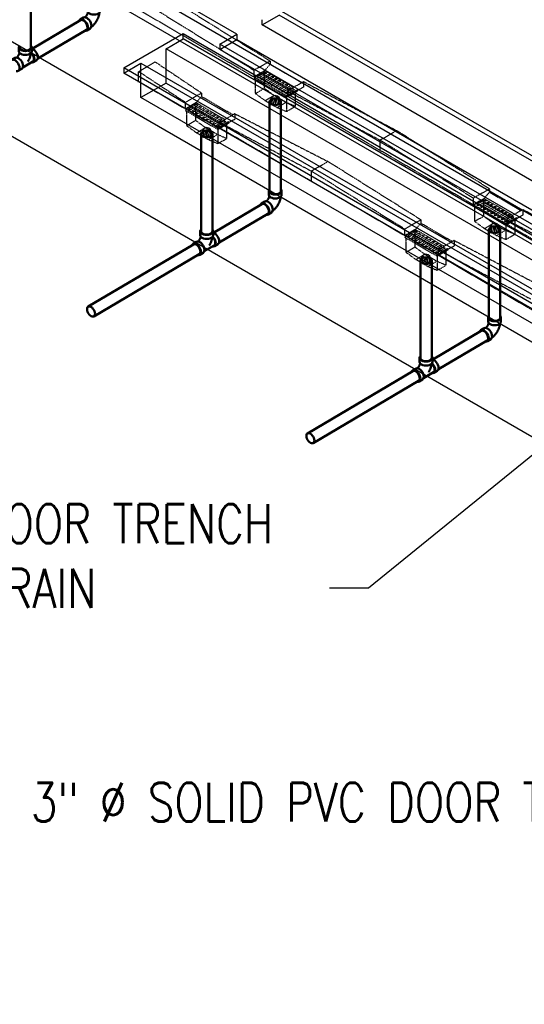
# Model space of a CAD drawing. Header units: inches. Extents: x 169 to 20644, y -1032 to 721.
# Tile 4 of 42: x 948 to 1105, y -242 to 63. Entities that reach past the tile are written whole.
import ezdxf
from ezdxf import colors
from ezdxf.entities.mleader import LeaderData, LeaderLine
from ezdxf.math import Vec2, Vec3

# ---------------------------------------------------------------- set-up
doc = ezdxf.new("R2010")
doc.units = ezdxf.units.IN
doc.header["$LTSCALE"] = 0.5
doc.header["$MEASUREMENT"] = 0
doc.linetypes.add('HIDDEN2', pattern=[0.1875, 0.125, -0.0625])
for name, color, linetype in [('M-DETL-LIGHT', 1, 'Continuous'), ('M-SECT-PATT', 8, 'Continuous'), ('P-PIPE', 3, 'Continuous'), ('S-ANNO-DIMS', 1, 'Continuous')]:
    doc.layers.add(name, color=color, linetype=linetype)
doc.styles.add('Annotative', font='romans.shx', dxfattribs={"width": 0.8, "height": 0.125})

# ---------------------------------------------------------------- blocks, each defined once
blk = doc.blocks.new('Tee Reducing Sanitary - PVC - Sch 40 - DWV - Standard-1095242-DRAINAGE ISOMETRIC')
at = {"layer": 'P-PIPE', "color": 90, "lineweight": 50}
for p, q in [((1207.93, -120.52), (1207.93, -121.74)), ((1211.88, -121.74), (1211.88, -120.52)), ((1206.8, -123.78), (1205.73, -124.41)), ((1212.33, -125.12), (1213.39, -124.49)), ((1207.74, -127.82), (1208.8, -127.19)), ((1209.15, -126.73), (1212.22, -124.92))]:
    blk.add_line(p, q, dxfattribs=at)
for points in [[(1208.11, -120.05, 0), (1207.99, -120.22, 0), (1207.93, -120.52, 0), (1207.99, -120.81, 0), (1208.19, -121.09, 0), (1208.51, -121.32, 0)], [(1208.51, -122.55, 0), (1208.19, -122.31, 0), (1207.99, -122.04, 0), (1207.93, -121.74, 0)], [(1208.51, -121.32, 0), (1208.92, -121.51, 0), (1209.39, -121.62, 0), (1209.91, -121.66, 0), (1210.42, -121.62, 0), (1210.9, -121.51, 0), (1211.3, -121.32, 0), (1211.62, -121.09, 0), (1211.82, -120.81, 0), (1211.88, -120.52, 0), (1211.82, -120.22, 0), (1211.65, -119.99, 0)], [(1211.88, -121.74, 0), (1211.82, -122.04, 0), (1211.62, -122.31, 0), (1211.3, -122.55, 0), (1210.9, -122.73, 0), (1210.42, -122.84, 0), (1209.91, -122.88, 0), (1209.39, -122.84, 0), (1208.92, -122.73, 0), (1208.51, -122.55, 0)], [(1211.9, -121.01, 0), (1212.01, -121.02, 0), (1212.37, -121.18, 0)], [(1212.37, -121.18, 0), (1212.74, -121.44, 0), (1213.08, -121.8, 0), (1213.37, -122.22, 0), (1213.59, -122.68, 0), (1213.74, -123.15, 0), (1213.79, -123.59, 0), (1213.74, -123.98, 0), (1213.61, -124.29, 0), (1213.4, -124.48, 0)], [(1206.72, -124.51, 0), (1206.36, -124.35, 0), (1206.03, -124.32, 0), (1205.74, -124.41, 0), (1205.52, -124.61, 0), (1205.42, -124.84, 0)], [(1207.12, -127.88, 0), (1207.45, -127.91, 0), (1207.74, -127.82, 0), (1207.96, -127.62, 0), (1208.09, -127.31, 0), (1208.14, -126.92, 0), (1208.09, -126.48, 0), (1207.94, -126.01, 0), (1207.72, -125.55, 0), (1207.43, -125.13, 0), (1207.09, -124.77, 0), (1206.72, -124.51, 0)], [(1206.8, -123.78, 0), (1207.09, -123.69, 0), (1207.42, -123.73, 0), (1207.79, -123.88, 0)], [(1208.1, -122.18, 0), (1208.06, -122.32, 0), (1208.03, -122.39, 0), (1208.01, -122.46, 0), (1207.98, -122.54, 0), (1207.95, -122.61, 0), (1207.92, -122.69, 0), (1207.89, -122.76, 0), (1207.85, -122.84, 0), (1207.81, -122.91, 0), (1207.77, -122.98, 0), (1207.73, -123.06, 0), (1207.69, -123.13, 0), (1207.64, -123.2, 0), (1207.6, -123.27, 0), (1207.55, -123.33, 0), (1207.5, -123.4, 0), (1207.45, -123.46, 0), (1207.4, -123.52, 0), (1207.35, -123.58, 0), (1207.3, -123.64, 0), (1207.25, -123.69, 0), (1207.24, -123.7, 0)], [(1207.79, -123.88, 0), (1208.15, -124.15, 0), (1208.49, -124.5, 0), (1208.78, -124.92, 0), (1209, -125.39, 0), (1209.15, -125.85, 0), (1209.2, -126.3, 0), (1209.16, -126.69, 0), (1209.02, -126.99, 0), (1208.8, -127.2, 0)], [(1211.61, -122.37, 0), (1211.61, -122.39, 0), (1211.59, -122.55, 0), (1211.56, -122.7, 0), (1211.53, -122.86, 0), (1211.49, -123.02, 0), (1211.45, -123.18, 0), (1211.41, -123.33, 0), (1211.36, -123.49, 0), (1211.31, -123.64, 0), (1211.25, -123.8, 0), (1211.19, -123.95, 0), (1211.12, -124.1, 0), (1211.06, -124.25, 0), (1210.98, -124.4, 0), (1210.91, -124.54, 0), (1210.83, -124.69, 0), (1210.75, -124.83, 0), (1210.72, -124.88, 0)], [(1211.69, -122.28, 0), (1211.93, -122.54, 0), (1212.19, -122.91, 0), (1212.39, -123.32, 0), (1212.52, -123.73, 0), (1212.56, -124.13, 0), (1212.53, -124.47, 0), (1212.41, -124.74, 0), (1212.21, -124.92, 0)], [(1211.78, -125.18, 0), (1212.04, -125.21, 0), (1212.33, -125.12, 0), (1212.55, -124.91, 0), (1212.68, -124.61, 0), (1212.73, -124.22, 0), (1212.68, -123.78, 0), (1212.53, -123.31, 0), (1212.31, -122.85, 0), (1212.01, -122.42, 0), (1211.76, -122.16, 0)]]:
    blk.add_polyline3d(points, dxfattribs=at)
blk = doc.blocks.new('Bend - PVC - Sch 40 - DWV_USACE - Standard-V30-DRAINAGE ISOMETRIC')
at = {"layer": 'P-PIPE', "color": 90, "lineweight": 50}
for p, q in [((1286.15, -165.68), (1286.15, -166.91)), ((1290.11, -166.91), (1290.11, -165.68)), ((1284.96, -168.98), (1283.9, -169.6)), ((1285.91, -173.01), (1286.97, -172.39))]:
    blk.add_line(p, q, dxfattribs=at)
for points in [[(1286.32, -167.35, 0), (1286.3, -167.41, 0), (1286.28, -167.48, 0), (1286.26, -167.55, 0), (1286.24, -167.63, 0), (1286.21, -167.7, 0), (1286.18, -167.77, 0), (1286.15, -167.85, 0), (1286.12, -167.92, 0), (1286.08, -167.99, 0), (1286.04, -168.07, 0), (1286, -168.14, 0), (1285.96, -168.21, 0), (1285.92, -168.28, 0), (1285.87, -168.35, 0), (1285.83, -168.42, 0), (1285.78, -168.49, 0), (1285.73, -168.56, 0), (1285.68, -168.62, 0), (1285.63, -168.68, 0), (1285.58, -168.74, 0), (1285.53, -168.79, 0), (1285.48, -168.85, 0), (1285.43, -168.89, 0), (1285.42, -168.9, 0)], [(1286.3, -165.28, 0), (1286.22, -165.38, 0), (1286.15, -165.68, 0), (1286.22, -165.98, 0), (1286.42, -166.25, 0), (1286.73, -166.49, 0)], [(1286.73, -167.71, 0), (1286.42, -167.48, 0), (1286.22, -167.2, 0), (1286.15, -166.91, 0)], [(1286.73, -166.49, 0), (1287.14, -166.67, 0), (1287.62, -166.78, 0), (1288.13, -166.82, 0), (1288.64, -166.78, 0), (1289.12, -166.67, 0), (1289.53, -166.49, 0), (1289.85, -166.25, 0), (1290.04, -165.98, 0), (1290.11, -165.68, 0), (1290.04, -165.38, 0), (1289.97, -165.28, 0)], [(1290.11, -166.91, 0), (1290.04, -167.2, 0), (1289.85, -167.48, 0), (1289.53, -167.71, 0), (1289.12, -167.89, 0), (1288.64, -168.01, 0), (1288.13, -168.05, 0), (1287.62, -168.01, 0), (1287.14, -167.89, 0), (1286.73, -167.71, 0)], [(1289.85, -167.48, 0), (1289.84, -167.55, 0), (1289.82, -167.71, 0), (1289.79, -167.87, 0), (1289.76, -168.03, 0), (1289.72, -168.18, 0), (1289.68, -168.34, 0), (1289.63, -168.5, 0), (1289.59, -168.65, 0), (1289.53, -168.8, 0), (1289.48, -168.96, 0), (1289.42, -169.11, 0), (1289.35, -169.26, 0), (1289.28, -169.41, 0), (1289.21, -169.56, 0), (1289.14, -169.7, 0), (1289.06, -169.85, 0), (1288.98, -169.99, 0), (1288.89, -170.13, 0), (1288.8, -170.27, 0), (1288.71, -170.4, 0), (1288.62, -170.54, 0), (1288.52, -170.67, 0), (1288.42, -170.8, 0), (1288.32, -170.93, 0), (1288.21, -171.05, 0), (1288.1, -171.17, 0), (1287.99, -171.29, 0), (1287.88, -171.4, 0), (1287.76, -171.51, 0), (1287.64, -171.62, 0), (1287.51, -171.73, 0), (1287.39, -171.83, 0), (1287.33, -171.87, 0)], [(1284.89, -169.7, 0), (1284.53, -169.55, 0), (1284.19, -169.51, 0), (1283.91, -169.6, 0), (1283.69, -169.8, 0), (1283.6, -170, 0)], [(1285.44, -173.09, 0), (1285.62, -173.1, 0), (1285.91, -173.02, 0), (1286.13, -172.81, 0), (1286.26, -172.5, 0), (1286.31, -172.12, 0), (1286.25, -171.67, 0), (1286.11, -171.2, 0), (1285.89, -170.74, 0), (1285.59, -170.32, 0), (1285.25, -169.96, 0), (1284.89, -169.7, 0)], [(1284.96, -168.98, 0), (1284.97, -168.97, 0), (1285.25, -168.89, 0), (1285.59, -168.92, 0), (1285.95, -169.08, 0)], [(1285.95, -169.08, 0), (1286.31, -169.34, 0), (1286.65, -169.69, 0), (1286.95, -170.12, 0), (1287.17, -170.58, 0), (1287.31, -171.05, 0), (1287.37, -171.49, 0), (1287.32, -171.88, 0), (1287.19, -172.19, 0), (1286.97, -172.39, 0)]]:
    blk.add_polyline3d(points, dxfattribs=at)
for centre, start, end in [((1287.17, -166.17), 126.6849, 134.3783), ((1289.1, -166.17), 45.6217, 53.3151)]:
    blk.add_arc(centre, 1.24, start, end, dxfattribs=at)
blk = doc.blocks.new('Mechanical_Box_H_rvt-1-DRAINAGE ISOMETRIC')
at = {"layer": 'M-DETL-LIGHT', "linetype": 'HIDDEN2'}
for p, q in [((1020.87, 44.78), (953.58, 84.01)), ((1025.89, 49.7), (992.32, 70.6)), ((1020.87, 46.83), (987.22, 67.63)), ((985.19, 46.47), (990.29, 49.44)), ((1004.63, 39.82), (990.29, 49.44)), ((1025.89, 49.7), (1020.87, 46.83)), ((1025.89, 49.7), (1025.89, 48.68)), ((985.19, 43.23), (985.19, 46.47)), ((999.61, 36.94), (985.19, 46.47)), ((1020.87, 46.83), (1020.87, 44.83)), ((1024.19, 46.73), (1020.87, 44.83)), ((1024.38, 46.61), (1021.07, 44.72)), ((1024.18, 46.13), (1022.15, 44.97)), ((1024.61, 45.78), (1022.56, 44.61)), ((1024.08, 46.05), (1024.08, 41.29)), ((1033.1, 41.53), (1024.18, 46.73)), ((1024.19, 46.73), (1025.89, 48.68)), ((1035.65, 42.99), (1025.89, 48.68)), ((999.61, 34.89), (985.19, 43.3)), ((1031.23, 38.79), (1020.87, 44.83)), ((1021.07, 44.72), (1021.07, 44.21)), ((1030.95, 38.45), (1021.07, 44.21)), ((1021.31, 44.07), (1021.31, 39.67)), ((1025.25, 45.51), (1023.22, 44.35)), ((1025.69, 45.15), (1023.64, 43.98)), ((1026.33, 44.88), (1024.3, 43.72)), ((1026.76, 44.53), (1024.71, 43.36)), ((1027.4, 44.26), (1025.37, 43.1)), ((1027.83, 43.9), (1025.78, 42.73)), ((1028.47, 43.63), (1026.44, 42.47)), ((1028.91, 43.28), (1026.86, 42.1)), ((1029.55, 43), (1027.52, 41.84)), ((1029.98, 42.65), (1027.93, 41.48)), ((1036.25, 43.34), (1031.23, 40.46)), ((1036.25, 43.34), (1065.01, 28.22)), ((1036.25, 43.34), (1036.25, 41.67)), ((1004.63, 39.76), (999.61, 36.89)), ((1004.63, 39.76), (1004.63, 38.73)), ((1021.31, 39.67), (1024.08, 41.29)), ((1024.33, 37.45), (1021.31, 39.67)), ((1027.11, 39.06), (1024.08, 41.29)), ((1030.62, 42.38), (1028.59, 41.22)), ((1031.06, 42.02), (1029.01, 40.85)), ((1031.7, 41.75), (1029.67, 40.59)), ((1032.13, 41.4), (1030.08, 40.23)), ((1032.77, 41.13), (1030.74, 39.97)), ((1034.27, 40.85), (1030.95, 38.96)), ((1034.27, 40.35), (1030.95, 38.45)), ((1033.2, 40.77), (1031.15, 39.6)), ((1036.25, 41.67), (1031.23, 38.79)), ((1031.23, 40.46), (1059.91, 25.25)), ((1031.23, 40.46), (1031.23, 38.79)), ((1033.69, 40.02), (1033.69, 35.69)), ((1034.27, 40.85), (1034.27, 40.35)), ((999.61, 36.89), (999.61, 34.89)), ((1002.93, 36.79), (999.61, 34.89)), ((1003.13, 36.67), (999.81, 34.78)), ((1002.93, 36.79), (1004.63, 38.73)), ((1011.84, 31.59), (1002.93, 36.79)), ((1014.39, 33.05), (1004.63, 38.73)), ((1024.33, 37.45), (1027.11, 39.06)), ((1028.01, 35.3), (1024.33, 37.45)), ((1030.79, 36.92), (1027.11, 39.06)), ((1028.01, 35.3), (1030.79, 36.92)), ((1033.69, 35.69), (1030.79, 36.92)), ((1030.92, 38.47), (1030.92, 34.07)), ((1088.75, 5.26), (1030.95, 38.96)), ((1030.95, 38.96), (1030.95, 38.45)), ((1009.97, 28.85), (999.61, 34.89)), ((999.81, 34.78), (999.81, 34.27)), ((1009.69, 28.51), (999.81, 34.27)), ((1000.05, 34.13), (1000.05, 29.73)), ((1002.92, 36.19), (1000.89, 35.03)), ((1003.36, 35.84), (1001.31, 34.67)), ((1004, 35.57), (1001.97, 34.41)), ((1004.43, 35.21), (1002.38, 34.04)), ((1002.83, 36.11), (1002.83, 31.35)), ((1005.07, 34.94), (1003.04, 33.78)), ((1005.5, 34.59), (1003.46, 33.41)), ((1006.14, 34.31), (1004.11, 33.15)), ((1006.58, 33.96), (1004.53, 32.79)), ((1007.22, 33.69), (1005.19, 32.53)), ((1030.92, 34.07), (1028.01, 35.3)), ((1030.92, 34.07), (1033.69, 35.69)), ((1000.05, 29.73), (1002.83, 31.35)), ((1005.85, 29.12), (1002.83, 31.35)), ((1007.65, 33.33), (1005.6, 32.16)), ((1008.29, 33.06), (1006.26, 31.9)), ((1008.73, 32.71), (1006.68, 31.54)), ((1009.37, 32.44), (1007.34, 31.27)), ((1009.8, 32.08), (1007.75, 30.91)), ((1010.44, 31.81), (1008.41, 30.65)), ((1010.87, 31.45), (1008.83, 30.28)), ((1011.51, 31.18), (1009.48, 30.02)), ((1013.01, 30.91), (1009.69, 29.01)), ((1011.95, 30.83), (1009.9, 29.66)), ((1015, 33.39), (1009.97, 30.52)), ((1015, 31.72), (1009.97, 28.85)), ((1009.97, 30.9), (1038.66, 15.68)), ((1009.97, 30.52), (1009.97, 28.85)), ((1013.01, 30.91), (1013.01, 30.41)), ((1015, 33.39), (1043.76, 18.65)), ((1015, 33.39), (1015, 31.72)), ((1003.08, 27.5), (1000.05, 29.73)), ((1003.08, 27.5), (1005.85, 29.12)), ((1006.76, 25.36), (1003.08, 27.5)), ((1009.54, 26.98), (1005.85, 29.12)), ((1009.66, 28.53), (1009.66, 24.13)), ((1013.01, 30.41), (1009.69, 28.51)), ((1067.49, -4.3), (1009.69, 29.39)), ((1009.69, 29.01), (1009.69, 28.51)), ((1012.44, 30.08), (1012.44, 25.74)), ((1059.91, 25.25), (1065.01, 28.22)), ((1093.77, 10.19), (1065.01, 28.22)), ((1006.76, 25.36), (1009.54, 26.98)), ((1009.66, 24.13), (1006.76, 25.36)), ((1012.44, 25.74), (1009.54, 26.98)), ((1009.66, 24.13), (1012.44, 25.74)), ((1059.91, 22.01), (1059.91, 25.25)), ((1088.75, 7.31), (1059.91, 25.25)), ((1038.66, 15.68), (1043.76, 18.65)), ((1072.52, 0.62), (1043.76, 18.65)), ((1038.66, 12.45), (1038.66, 15.68)), ((1067.49, -2.25), (1038.66, 15.68)), ((1093.77, 10.13), (1088.75, 7.26)), ((1093.77, 10.13), (1093.77, 9.11)), ((1088.75, 7.26), (1088.75, 5.26)), ((1092.07, 7.16), (1088.75, 5.26)), ((1092.26, 7.04), (1088.95, 5.15)), ((1092.06, 6.56), (1090.03, 5.4)), ((1092.49, 6.21), (1090.45, 5.04)), ((1091.97, 6.48), (1091.97, 1.72)), ((1092.07, 7.16), (1093.77, 9.11)), ((1100.98, 1.96), (1092.07, 7.16)), ((1103.53, 3.42), (1093.77, 9.11)), ((1099.11, -0.78), (1088.75, 5.26)), ((1088.95, 5.15), (1088.95, 4.64)), ((1098.83, -1.12), (1088.95, 4.64)), ((1089.19, 4.5), (1089.19, 0.1)), ((1093.13, 5.94), (1091.1, 4.78)), ((1093.57, 5.58), (1091.52, 4.41)), ((1094.21, 5.31), (1092.18, 4.15)), ((1094.64, 4.96), (1092.59, 3.79)), ((1095.28, 4.69), (1093.25, 3.52)), ((1095.72, 4.33), (1093.67, 3.16)), ((1096.36, 4.06), (1094.33, 2.9)), ((1096.79, 3.7), (1094.74, 2.53)), ((1097.43, 3.43), (1095.4, 2.27)), ((1097.86, 3.08), (1095.82, 1.91)), ((1104.14, 3.77), (1099.11, 0.89)), ((1104.14, 3.77), (1132.9, -11.29)), ((1104.14, 3.77), (1104.14, 2.09)), ((1072.52, 0.57), (1067.49, -2.3)), ((1072.52, 0.57), (1072.52, -0.46)), ((1089.19, 0.1), (1091.97, 1.72)), ((1092.21, -2.13), (1089.19, 0.1)), ((1094.99, -0.51), (1091.97, 1.72)), ((1098.5, 2.81), (1096.47, 1.65)), ((1098.94, 2.45), (1096.89, 1.28)), ((1099.58, 2.18), (1097.55, 1.02)), ((1100.01, 1.83), (1097.96, 0.65)), ((1100.65, 1.55), (1098.62, 0.39)), ((1102.15, 1.28), (1098.83, -0.61)), ((1102.15, 0.78), (1098.83, -1.12)), ((1101.09, 1.2), (1099.04, 0.03)), ((1104.14, 2.09), (1099.11, -0.78)), ((1099.11, 0.89), (1099.11, -0.78)), ((1099.11, 0.57), (1127.8, -14.26)), ((1101.58, 0.45), (1101.58, -3.88)), ((1102.15, 1.28), (1102.15, 0.78)), ((1067.49, -2.3), (1067.49, -4.3)), ((1070.82, -2.4), (1067.49, -4.3)), ((1071.01, -2.52), (1067.69, -4.42)), ((1070.8, -3), (1068.77, -4.16)), ((1079.73, -7.6), (1070.81, -2.4)), ((1070.82, -2.4), (1072.52, -0.46)), ((1082.27, -6.14), (1072.52, -0.46)), ((1092.21, -2.13), (1094.99, -0.51)), ((1095.9, -4.27), (1092.21, -2.13)), ((1098.67, -2.65), (1094.99, -0.51)), ((1095.9, -4.27), (1098.67, -2.65)), ((1101.58, -3.88), (1098.67, -2.65)), ((1098.8, -1.1), (1098.8, -5.5)), ((1156.83, -34.42), (1098.83, -0.61)), ((1098.83, -0.61), (1098.83, -1.12)), ((1077.86, -10.34), (1067.49, -4.3)), ((1067.69, -4.42), (1067.69, -4.92)), ((1077.57, -10.68), (1067.69, -4.92)), ((1067.93, -5.06), (1067.93, -9.46)), ((1071.24, -3.35), (1069.19, -4.53)), ((1071.88, -3.63), (1069.85, -4.79)), ((1072.31, -3.98), (1070.26, -5.15)), ((1070.71, -3.08), (1070.71, -7.84)), ((1072.95, -4.25), (1070.92, -5.41)), ((1073.39, -4.61), (1071.34, -5.78)), ((1074.03, -4.88), (1072, -6.04)), ((1074.46, -5.23), (1072.41, -6.4)), ((1075.1, -5.5), (1073.07, -6.66)), ((1075.53, -5.86), (1073.49, -7.03)), ((1082.88, -5.8), (1077.86, -8.67)), ((1082.88, -5.8), (1111.64, -20.92)), ((1082.88, -5.8), (1082.88, -7.47)), ((1098.8, -5.5), (1095.9, -4.27)), ((1098.8, -5.5), (1101.58, -3.88)), ((1067.93, -9.46), (1070.71, -7.84)), ((1073.74, -10.07), (1070.71, -7.84)), ((1076.17, -6.13), (1074.14, -7.29)), ((1076.61, -6.48), (1074.56, -7.66)), ((1077.25, -6.76), (1075.22, -7.92)), ((1077.68, -7.11), (1075.63, -8.28)), ((1078.32, -7.38), (1076.29, -8.54)), ((1078.76, -7.74), (1076.71, -8.91)), ((1079.4, -8.01), (1077.37, -9.17)), ((1080.89, -8.28), (1077.57, -10.18)), ((1080.89, -8.78), (1077.57, -10.68)), ((1079.83, -8.36), (1077.78, -9.53)), ((1082.88, -7.47), (1077.86, -10.34)), ((1077.86, -8.67), (1106.54, -23.89)), ((1077.86, -8.67), (1077.86, -10.34)), ((1080.32, -9.11), (1080.32, -13.45)), ((1080.89, -8.28), (1080.89, -8.78)), ((1070.96, -11.69), (1067.93, -9.46)), ((1070.96, -11.69), (1073.74, -10.07)), ((1074.64, -13.84), (1070.96, -11.69)), ((1077.42, -12.22), (1073.74, -10.07)), ((1077.54, -10.66), (1077.54, -15.07)), ((1135.37, -43.87), (1077.57, -10.18)), ((1077.57, -10.18), (1077.57, -10.68)), ((1074.64, -13.84), (1077.42, -12.22)), ((1077.54, -15.07), (1074.64, -13.84)), ((1080.32, -13.45), (1077.42, -12.22)), ((1077.54, -15.07), (1080.32, -13.45))]:
    blk.add_line(p, q, dxfattribs=at)
at = {"layer": 'M-DETL-LIGHT', "linetype": 'Continuous'}
for p, q in [((1027.5, 38.27), (1027.5, 36.36)), ((1006.24, 28.33), (1006.24, 26.42)), ((1095.38, -1.3), (1095.38, -3.21)), ((1074.13, -10.86), (1074.13, -12.77))]:
    blk.add_line(p, q, dxfattribs=at)
at = {"layer": 'M-DETL-LIGHT', "color": 1, "linetype": 'Continuous'}
for centre, radius, start, end in [((1027.68, 37.32), 1.78, 95.745, 183.3375), ((1027.64, 37.27), 1.67, 129.6759, 176.1977), ((1028.19, 36.84), 2.13, 131.7697, 173.1765), ((1029.12, 36.63), 2.73, 141.495, 179.1974), ((1033.29, 36.03), 6.43, 159.6343, 176.2953), ((1027.32, 37.32), 1.78, 356.6625, 84.255), ((1021.71, 36.03), 6.43, 3.7047, 20.3657), ((1025.88, 36.63), 2.73, 0.8026, 38.505), ((1026.81, 36.84), 2.13, 6.8235, 48.2303), ((1027.35, 37.27), 1.67, 3.8023, 50.3241), ((1006.42, 27.38), 1.78, 95.745, 183.3375), ((1006.39, 27.32), 1.67, 129.6759, 176.1977), ((1006.93, 26.9), 2.13, 131.7697, 173.1765), ((1007.87, 26.69), 2.73, 141.495, 179.1974), ((1012.03, 26.09), 6.43, 159.6343, 176.2953), ((1006.07, 27.38), 1.78, 356.6625, 84.255), ((1000.45, 26.09), 6.43, 3.7047, 20.3657), ((1004.62, 26.69), 2.73, 0.8026, 38.505), ((1005.56, 26.9), 2.13, 6.8235, 48.2303), ((1006.1, 27.32), 1.67, 3.8023, 50.3241), ((1095.56, -2.25), 1.78, 95.745, 183.3375), ((1095.53, -2.31), 1.67, 129.6759, 176.1977), ((1096.07, -2.73), 2.13, 131.7697, 173.1765), ((1097.01, -2.94), 2.73, 141.495, 179.1974), ((1101.17, -3.54), 6.43, 159.6343, 176.2953), ((1095.2, -2.25), 1.78, 356.6625, 84.255), ((1089.59, -3.54), 6.43, 3.7047, 20.3657), ((1093.76, -2.94), 2.73, 0.8026, 38.505), ((1094.69, -2.73), 2.13, 6.8235, 48.2303), ((1095.24, -2.31), 1.67, 3.8023, 50.3241), ((1074.3, -11.81), 1.78, 95.745, 183.3375), ((1074.27, -11.87), 1.67, 129.6759, 176.1977), ((1074.81, -12.3), 2.13, 131.7697, 173.1765), ((1075.75, -12.5), 2.73, 141.495, 179.1974), ((1079.92, -13.1), 6.43, 159.6343, 176.2953), ((1073.95, -11.81), 1.78, 356.6625, 84.255), ((1068.34, -13.1), 6.43, 3.7047, 20.3657), ((1072.5, -12.5), 2.73, 0.8026, 38.505), ((1073.44, -12.3), 2.13, 6.8235, 48.2303), ((1073.98, -11.87), 1.67, 3.8023, 50.3241)]:
    blk.add_arc(centre, radius, start, end, dxfattribs=at)
at = {"layer": 'M-DETL-LIGHT', "linetype": 'HIDDEN2', "extrusion": (0, 0, -1)}
for centre, start_param, end_param in [((1024.37, 45.94), 4.095331, 7.203451), ((1022.38, 44.8), 0.920266, 4.095331), ((1023.45, 44.18), 0.920266, 4.095331), ((1024.52, 43.55), 0.920266, 4.095331), ((1025.45, 45.32), 4.095331, 7.203451), ((1025.6, 42.92), 0.920266, 4.095331), ((1026.52, 44.69), 4.095331, 7.203451), ((1027.6, 44.07), 4.095331, 7.203451), ((1028.67, 43.44), 4.095331, 7.203451), ((1029.74, 42.81), 4.095331, 7.203451), ((1026.67, 42.3), 0.920266, 4.095331), ((1027.75, 41.67), 0.920266, 4.095331), ((1028.82, 41.05), 0.920266, 4.095331), ((1029.89, 40.42), 0.920266, 4.095331), ((1030.82, 42.19), 4.095331, 7.203451), ((1030.97, 39.79), 0.920266, 4.095331), ((1031.89, 41.56), 4.095331, 7.203451), ((1032.97, 40.94), 4.095331, 7.203451), ((1001.12, 34.86), 0.920266, 4.095331), ((1002.19, 34.23), 0.920266, 4.095331), ((1003.12, 36), 4.095331, 7.203451), ((1003.27, 33.61), 0.920266, 4.095331), ((1004.19, 35.38), 4.095331, 7.203451), ((1005.27, 34.75), 4.095331, 7.203451), ((1006.34, 34.12), 4.095331, 7.203451), ((1007.41, 33.5), 4.095331, 7.203451), ((1004.34, 32.98), 0.920266, 4.095331), ((1005.42, 32.36), 0.920266, 4.095331), ((1006.49, 31.73), 0.920266, 4.095331), ((1007.56, 31.1), 0.920266, 4.095331), ((1008.49, 32.87), 4.095331, 7.203451), ((1008.64, 30.48), 0.920266, 4.095331), ((1009.56, 32.25), 4.095331, 7.203451), ((1010.64, 31.62), 4.095331, 7.203451), ((1011.71, 30.99), 4.095331, 7.203451), ((1009.71, 29.85), 0.920266, 4.095331), ((1092.26, 6.37), 4.095331, 7.203451), ((1090.26, 5.23), 0.920266, 4.095331), ((1091.33, 4.61), 0.920266, 4.095331), ((1092.41, 3.98), 0.920266, 4.095331), ((1093.33, 5.75), 4.095331, 7.203451), ((1093.48, 3.35), 0.920266, 4.095331), ((1094.4, 5.12), 4.095331, 7.203451), ((1095.48, 4.5), 4.095331, 7.203451), ((1096.55, 3.87), 4.095331, 7.203451), ((1097.63, 3.24), 4.095331, 7.203451), ((1094.55, 2.73), 0.920266, 4.095331), ((1095.63, 2.1), 0.920266, 4.095331), ((1096.7, 1.48), 0.920266, 4.095331), ((1097.78, 0.85), 0.920266, 4.095331), ((1098.7, 2.62), 4.095331, 7.203451), ((1098.85, 0.22), 0.920266, 4.095331), ((1099.77, 1.99), 4.095331, 7.203451), ((1100.85, 1.37), 4.095331, 7.203451), ((1071, -3.19), 4.095331, 7.203451), ((1069, -4.33), 0.920266, 4.095331), ((1070.08, -4.96), 0.920266, 4.095331), ((1071.15, -5.58), 0.920266, 4.095331), ((1072.07, -3.82), 4.095331, 7.203451), ((1072.22, -6.21), 0.920266, 4.095331), ((1073.15, -4.44), 4.095331, 7.203451), ((1074.22, -5.07), 4.095331, 7.203451), ((1075.3, -5.69), 4.095331, 7.203451), ((1076.37, -6.32), 4.095331, 7.203451), ((1073.3, -6.84), 0.920266, 4.095331), ((1074.37, -7.46), 0.920266, 4.095331), ((1075.45, -8.09), 0.920266, 4.095331), ((1076.52, -8.71), 0.920266, 4.095331), ((1077.44, -6.95), 4.095331, 7.203451), ((1078.52, -7.57), 4.095331, 7.203451), ((1079.59, -8.2), 4.095331, 7.203451), ((1077.59, -9.34), 0.920266, 4.095331)]:
    blk.add_ellipse(centre, major_axis=(0.355, 0.042), ratio=0.675017, start_param=start_param, end_param=end_param, dxfattribs=at)
at = {"layer": 'M-DETL-LIGHT', "linetype": 'HIDDEN2'}
for centre in [(1027.5, 37.22), (1006.24, 27.28), (1095.38, -2.35), (1074.13, -11.92)]:
    blk.add_ellipse(centre, major_axis=(1.6, 0), ratio=0.6329, start_param=0, end_param=3.141593, dxfattribs=at)
at = {"layer": 'M-DETL-LIGHT', "extrusion": (0, 0, -1)}
for centre in [(1027.5, 37.22), (1006.24, 27.28), (1095.38, -2.35), (1074.13, -11.92)]:
    blk.add_ellipse(centre, major_axis=(1.6, 0), ratio=0.6329, start_param=0, end_param=3.141593, dxfattribs=at)
at = {"layer": 'P-PIPE', "color": 90, "lineweight": 50}
for p, q in [((951.88, 53.96), (951.88, 82.15)), ((967.23, 62.34), (952.22, 53.49)), ((953.99, 50.47), (969.01, 59.32)), ((1025.72, 37.06), (1025.72, 9.55)), ((1029.22, 9.55), (1029.22, 37.04)), ((1004.51, 27.11), (1004.51, -2.94)), ((1008.01, -2.94), (1008.01, 27.06)), ((1023.36, 5.44), (1008.34, -3.41)), ((1010.1, -6.44), (1025.13, 2.42)), ((1093.6, -2.5), (1093.6, -29.64)), ((1097.1, -29.64), (1097.1, -2.46)), ((1002.2, -7.03), (969.57, -26.26)), ((971.35, -29.28), (1003.98, -10.05)), ((1072.39, -12.15), (1072.39, -42.13)), ((1075.89, -42.13), (1075.89, -12.04)), ((1091.24, -33.76), (1076.22, -42.61)), ((1077.98, -45.63), (1093.02, -36.77)), ((1070.09, -46.22), (1037.45, -65.46)), ((1039.23, -68.47), (1071.86, -49.24))]:
    blk.add_line(p, q, dxfattribs=at)
for points in [[(967.23, 62.34, 0), (967.49, 62.42, 0), (967.78, 62.39, 0), (968.1, 62.25, 0)], [(968.1, 62.25, 0), (968.42, 62.02, 0), (968.72, 61.7, 0), (968.98, 61.33, 0), (969.18, 60.92, 0), (969.31, 60.51, 0), (969.35, 60.11, 0)], [(969.35, 60.11, 0), (969.32, 59.77, 0), (969.19, 59.5, 0), (969, 59.32, 0)], [(948.89, 53.25, 0), (948.61, 53.46, 0), (948.44, 53.7, 0), (948.38, 53.96, 0), (948.38, 53.98, 0)], [(951.37, 53.25, 0), (951, 53.09, 0), (950.58, 52.98, 0), (950.13, 52.95, 0), (949.68, 52.98, 0), (949.25, 53.09, 0), (948.89, 53.25, 0)], [(951.88, 53.96, 0), (951.82, 53.7, 0), (951.65, 53.46, 0), (951.37, 53.25, 0)], [(1026.23, 37.83, 0), (1025.96, 37.62, 0), (1025.78, 37.37, 0), (1025.72, 37.11, 0), (1025.78, 36.85, 0), (1025.96, 36.61, 0), (1026.23, 36.4, 0)], [(1028.71, 37.83, 0), (1028.35, 37.99, 0), (1027.92, 38.09, 0), (1027.47, 38.12, 0), (1027.02, 38.09, 0), (1026.6, 37.99, 0), (1026.23, 37.83, 0)], [(1028.71, 36.4, 0), (1028.99, 36.61, 0), (1029.16, 36.85, 0), (1029.22, 37.11, 0), (1029.16, 37.37, 0), (1028.99, 37.62, 0), (1028.71, 37.83, 0)], [(1026.23, 36.4, 0), (1026.6, 36.24, 0), (1027.02, 36.14, 0), (1027.47, 36.1, 0), (1027.92, 36.14, 0), (1028.35, 36.24, 0), (1028.71, 36.4, 0)], [(1005.02, 27.83, 0), (1004.74, 27.62, 0), (1004.57, 27.38, 0), (1004.51, 27.12, 0), (1004.57, 26.86, 0), (1004.74, 26.61, 0), (1005.02, 26.4, 0)], [(1007.5, 27.83, 0), (1007.13, 27.99, 0), (1006.71, 28.09, 0), (1006.26, 28.13, 0), (1005.81, 28.09, 0), (1005.38, 27.99, 0), (1005.02, 27.83, 0)], [(1007.5, 26.4, 0), (1007.77, 26.61, 0), (1007.95, 26.86, 0), (1008.01, 27.12, 0), (1007.95, 27.38, 0), (1007.77, 27.62, 0), (1007.5, 27.83, 0)], [(1005.02, 26.4, 0), (1005.38, 26.24, 0), (1005.81, 26.14, 0), (1006.26, 26.11, 0), (1006.71, 26.14, 0), (1007.13, 26.24, 0), (1007.5, 26.4, 0)], [(1026.23, 8.84, 0), (1025.96, 9.05, 0), (1025.78, 9.29, 0), (1025.72, 9.55, 0)], [(1029.22, 9.55, 0), (1029.16, 9.29, 0), (1028.99, 9.05, 0), (1028.71, 8.84, 0)], [(1028.71, 8.84, 0), (1028.35, 8.68, 0), (1027.92, 8.58, 0), (1027.47, 8.54, 0), (1027.02, 8.58, 0), (1026.6, 8.68, 0), (1026.23, 8.84, 0)], [(1023.36, 5.44, 0), (1023.62, 5.52, 0), (1023.91, 5.49, 0), (1024.23, 5.35, 0)], [(1024.23, 5.35, 0), (1024.55, 5.12, 0), (1024.85, 4.8, 0), (1025.11, 4.43, 0), (1025.31, 4.02, 0), (1025.44, 3.61, 0), (1025.48, 3.21, 0)], [(1025.48, 3.21, 0), (1025.44, 2.87, 0), (1025.32, 2.6, 0), (1025.13, 2.42, 0)], [(1005.02, -3.66, 0), (1004.74, -3.45, 0), (1004.57, -3.2, 0), (1004.51, -2.94, 0), (1004.51, -2.93, 0)], [(1008.01, -2.94, 0), (1007.95, -3.2, 0), (1007.77, -3.45, 0), (1007.5, -3.66, 0)], [(1094.12, -1.77, 0), (1093.84, -1.98, 0), (1093.66, -2.22, 0), (1093.6, -2.48, 0), (1093.66, -2.74, 0), (1093.84, -2.99, 0), (1094.12, -3.2, 0)], [(1096.59, -1.77, 0), (1096.23, -1.61, 0), (1095.81, -1.51, 0), (1095.35, -1.47, 0), (1094.9, -1.51, 0), (1094.48, -1.61, 0), (1094.12, -1.77, 0)], [(1096.59, -3.2, 0), (1096.87, -2.99, 0), (1097.04, -2.74, 0), (1097.1, -2.48, 0), (1097.04, -2.22, 0), (1096.87, -1.98, 0), (1096.59, -1.77, 0)], [(1007.5, -3.66, 0), (1007.13, -3.82, 0), (1006.71, -3.92, 0), (1006.26, -3.95, 0), (1005.81, -3.92, 0), (1005.38, -3.82, 0), (1005.02, -3.66, 0)], [(1094.12, -3.2, 0), (1094.48, -3.36, 0), (1094.9, -3.46, 0), (1095.35, -3.49, 0), (1095.81, -3.46, 0), (1096.23, -3.36, 0), (1096.59, -3.2, 0)], [(1002.21, -7.03, 0), (1002.46, -6.95, 0), (1002.76, -6.98, 0), (1003.08, -7.12, 0)], [(1003.08, -7.12, 0), (1003.4, -7.35, 0), (1003.7, -7.67, 0), (1003.96, -8.04, 0), (1004.16, -8.45, 0), (1004.28, -8.86, 0), (1004.33, -9.25, 0)], [(1004.33, -9.25, 0), (1004.29, -9.6, 0), (1004.17, -9.87, 0), (1003.98, -10.05, 0)], [(1072.9, -11.33, 0), (1072.63, -11.54, 0), (1072.45, -11.78, 0), (1072.39, -12.04, 0), (1072.45, -12.3, 0), (1072.63, -12.55, 0), (1072.9, -12.76, 0)], [(1075.38, -11.33, 0), (1075.02, -11.17, 0), (1074.59, -11.07, 0), (1074.14, -11.03, 0), (1073.69, -11.07, 0), (1073.27, -11.17, 0), (1072.9, -11.33, 0)], [(1075.38, -12.76, 0), (1075.66, -12.55, 0), (1075.83, -12.3, 0), (1075.89, -12.04, 0), (1075.83, -11.78, 0), (1075.66, -11.54, 0), (1075.38, -11.33, 0)], [(1072.9, -12.76, 0), (1073.27, -12.92, 0), (1073.69, -13.02, 0), (1074.14, -13.05, 0), (1074.59, -13.02, 0), (1075.02, -12.92, 0), (1075.38, -12.76, 0)], [(970.45, -26.35, 0), (970.13, -26.21, 0), (969.83, -26.18, 0), (969.58, -26.26, 0), (969.38, -26.44, 0), (969.26, -26.71, 0), (969.22, -27.06, 0)], [(969.22, -27.06, 0), (969.27, -27.45, 0), (969.4, -27.86, 0), (969.59, -28.27, 0), (969.85, -28.65, 0), (970.15, -28.96, 0), (970.47, -29.19, 0)], [(971.7, -28.49, 0), (971.65, -28.09, 0), (971.53, -27.68, 0), (971.33, -27.27, 0), (971.07, -26.9, 0), (970.77, -26.58, 0), (970.45, -26.35, 0)], [(970.47, -29.19, 0), (970.79, -29.33, 0), (971.09, -29.36, 0), (971.34, -29.28, 0), (971.54, -29.1, 0), (971.66, -28.83, 0), (971.7, -28.49, 0)], [(1094.12, -30.35, 0), (1093.84, -30.14, 0), (1093.66, -29.9, 0), (1093.6, -29.64, 0)], [(1096.59, -30.35, 0), (1096.23, -30.51, 0), (1095.81, -30.61, 0), (1095.35, -30.65, 0), (1094.9, -30.61, 0), (1094.48, -30.51, 0), (1094.12, -30.35, 0)], [(1097.1, -29.64, 0), (1097.04, -29.9, 0), (1096.87, -30.14, 0), (1096.59, -30.35, 0)], [(1091.24, -33.75, 0), (1091.5, -33.68, 0), (1091.8, -33.71, 0), (1092.11, -33.84, 0)], [(1092.11, -33.84, 0), (1092.44, -34.08, 0), (1092.74, -34.39, 0), (1092.99, -34.76, 0), (1093.19, -35.17, 0), (1093.32, -35.59, 0), (1093.37, -35.98, 0)], [(1093.37, -35.98, 0), (1093.33, -36.32, 0), (1093.21, -36.59, 0), (1093.02, -36.77, 0)], [(1072.9, -42.85, 0), (1072.63, -42.64, 0), (1072.45, -42.39, 0), (1072.39, -42.13, 0), (1072.39, -42.12, 0)], [(1075.89, -42.13, 0), (1075.83, -42.39, 0), (1075.66, -42.64, 0), (1075.38, -42.85, 0)], [(1075.38, -42.85, 0), (1075.02, -43.01, 0), (1074.59, -43.11, 0), (1074.14, -43.14, 0), (1073.69, -43.11, 0), (1073.27, -43.01, 0), (1072.9, -42.85, 0)], [(1070.09, -46.22, 0), (1070.35, -46.14, 0), (1070.64, -46.17, 0), (1070.96, -46.31, 0)], [(1070.96, -46.31, 0), (1071.28, -46.54, 0), (1071.58, -46.86, 0), (1071.84, -47.23, 0), (1072.04, -47.64, 0), (1072.17, -48.05, 0), (1072.21, -48.45, 0)], [(1072.21, -48.45, 0), (1072.17, -48.79, 0), (1072.05, -49.06, 0), (1071.86, -49.24, 0)], [(1038.33, -65.54, 0), (1038.01, -65.41, 0), (1037.71, -65.38, 0), (1037.46, -65.45, 0), (1037.26, -65.63, 0), (1037.14, -65.91, 0), (1037.11, -66.25, 0)], [(1037.11, -66.25, 0), (1037.15, -66.64, 0), (1037.28, -67.06, 0), (1037.48, -67.46, 0), (1037.74, -67.84, 0), (1038.03, -68.15, 0), (1038.36, -68.39, 0)], [(1039.58, -67.68, 0), (1039.53, -67.29, 0), (1039.41, -66.87, 0), (1039.21, -66.46, 0), (1038.95, -66.09, 0), (1038.65, -65.78, 0), (1038.33, -65.54, 0)], [(1038.36, -68.39, 0), (1038.68, -68.52, 0), (1038.97, -68.55, 0), (1039.23, -68.47, 0), (1039.42, -68.29, 0), (1039.54, -68.02, 0), (1039.58, -67.68, 0)]]:
    blk.add_polyline3d(points, dxfattribs=at)
for name, p in [('Bend - PVC - Sch 40 - DWV_USACE - Standard-V30-DRAINAGE ISOMETRIC', (-316.79, 232.14)), ('Tee Reducing Sanitary - PVC - Sch 40 - DWV - Standard-1095242-DRAINAGE ISOMETRIC', (-259.78, 174.48)), ('Bend - PVC - Sch 40 - DWV_USACE - Standard-V30-DRAINAGE ISOMETRIC', (-260.66, 175.24)), ('Tee Reducing Sanitary - PVC - Sch 40 - DWV - Standard-1095242-DRAINAGE ISOMETRIC', (-203.65, 117.58)), ('Bend - PVC - Sch 40 - DWV_USACE - Standard-V30-DRAINAGE ISOMETRIC', (-192.78, 136.04)), ('Tee Reducing Sanitary - PVC - Sch 40 - DWV - Standard-1095242-DRAINAGE ISOMETRIC', (-135.76, 78.38))]:
    blk.add_blockref(name, p, dxfattribs=at)

msp = doc.modelspace()

# ---------------------------------------------------------------- linework, layer by layer
at = {"layer": 'M-SECT-PATT', "lineweight": -3}
for p, q in [((733.48, 217.64), (1280.16, -97.99)), ((1272.39, -102.48), (725.7, 213.15)), ((1015.62, 58.02), (971.78, 83.33)), ((918.02, 71.9), (1541.69, -288.17)), ((1028.7, 65.57), (1249.32, -61.8)), ((1023.4, 60.87), (1028.7, 63.94)), ((1023.4, 60.87), (1023.4, 62.51)), ((1249.32, -63.44), (1028.7, 63.94)), ((980.62, 47.61), (999, 58.22)), ((999, 58.22), (1245.07, -83.85)), ((999, 56.59), (999, 58.22)), ((1010.32, 54.95), (1015.62, 58.02)), ((1015.62, 58.02), (1015.62, 56.38)), ((1244.01, -66.5), (1023.4, 60.87)), ((993.7, 53.53), (999, 56.59)), ((1245.07, -85.48), (999, 56.59)), ((1010.32, 53.32), (1015.62, 56.38)), ((1230.93, -72.42), (1010.32, 54.95)), ((1010.32, 54.95), (1010.32, 53.32)), ((1015.62, 56.38), (1236.24, -70.99)), ((993.7, 42.91), (993.7, 53.53)), ((1503.81, -240.99), (993.7, 53.53)), ((1230.93, -74.05), (1010.32, 53.32)), ((980.62, 45.97), (985.92, 49.03)), ((985.92, 49.03), (1496.04, -245.48)), ((985.92, 38.42), (985.92, 49.03)), ((1490.73, -246.91), (980.62, 47.61)), ((980.62, 47.61), (980.62, 45.97)), ((1490.73, -248.54), (980.62, 45.97)), ((993.7, 42.91), (985.92, 38.42)), ((993.7, 42.91), (1539.97, -272.48)), ((1541.69, -317.56), (918.02, 42.51)), ((1532.19, -276.97), (985.92, 38.42))]:
    msp.add_line(p, q, dxfattribs=at)

# ---------------------------------------------------------------- block references
at = {"layer": 'P-PIPE', "lineweight": -3}
msp.add_blockref('Mechanical_Box_H_rvt-1-DRAINAGE ISOMETRIC', (0, 0), dxfattribs=at)

# ---------------------------------------------------------------- leaders
at = {"layer": 'S-ANNO-DIMS', "lineweight": -3}
ml = msp.add_multileader_mtext('Standard', dxfattribs=at)
ml.set_content('DOOR TRENCH \\PDRAIN', color=2, style='Annotative')
ml.set_leader_properties()
ml.build(insert=Vec2(0, 0))
ml.multileader.update_dxf_attribs({"text_right_attachment_type": 3, "dogleg_length": 0.125, "arrow_head_size": 17.28, "scale": 96})
ctx = ml.context
ctx.base_point, ctx.scale, ctx.char_height, ctx.arrow_head_size, ctx.landing_gap_size, ctx.plane_origin = Vec3(926.46, -93.39), 96, 12, 17.28, 8.64, Vec3(869.34, -113.39)
ctx.right_attachment = 3
notes = []
notes.append((ctx, [(1, (1, 1, 0), (1056.31, -113.39), (-1, 0), 12, [(1, [(1118.09, -8.99), (1131.1, -52.63)], 0, [])])]))
ctx.mtext.insert, ctx.mtext.flow_direction = Vec3(935.1, -87.39), 5
ml = msp.add_multileader_mtext('Standard', dxfattribs=at)
ml.set_content('3" %%C SOLID PVC DOOR TRENCH DRAINS REF: S105A FOR SPACING (TYP.)', color=2, style='Annotative')
ml.set_leader_properties()
ml.build(insert=Vec2(0, 0))
ml.multileader.update_dxf_attribs({"text_right_attachment_type": 3, "dogleg_length": 0.125, "arrow_head_size": 17.28, "scale": 96})
ctx = ml.context
ctx.base_point, ctx.scale, ctx.char_height, ctx.arrow_head_size, ctx.landing_gap_size, ctx.plane_origin = Vec3(943.18, -181.57), 96, 12, 17.28, 8.64, Vec3(912.66, -188.8)
ctx.right_attachment = 3
notes.append((ctx, [(1, (1, 1, 0), (1173.15, -226.14), (-1, 0), 12, [(1, [(1172.27, -147.49), (1253.98, -188)], 0, [])])]))
ctx.mtext.insert, ctx.mtext.width, ctx.mtext.defined_height, ctx.mtext.flow_direction = Vec3(951.82, -173.57), 205.1291, 54.15, 5
for ctx, leaders in notes:
    for number, flags, end, landing, length, lines in leaders:
        leader = LeaderData()
        leader.index, (leader.has_last_leader_line, leader.has_dogleg_vector, leader.attachment_direction) = number, flags
        leader.last_leader_point, leader.dogleg_vector, leader.dogleg_length = Vec3(end), Vec3(landing), length
        for number, points, colour, breaks in lines:
            line = LeaderLine()
            line.index, line.vertices, line.color, line.breaks = number, Vec3.list(points), colors.encode_raw_color(colour), breaks
            leader.lines.append(line)
        ctx.leaders.append(leader)

doc.saveas('drawing.dxf')
